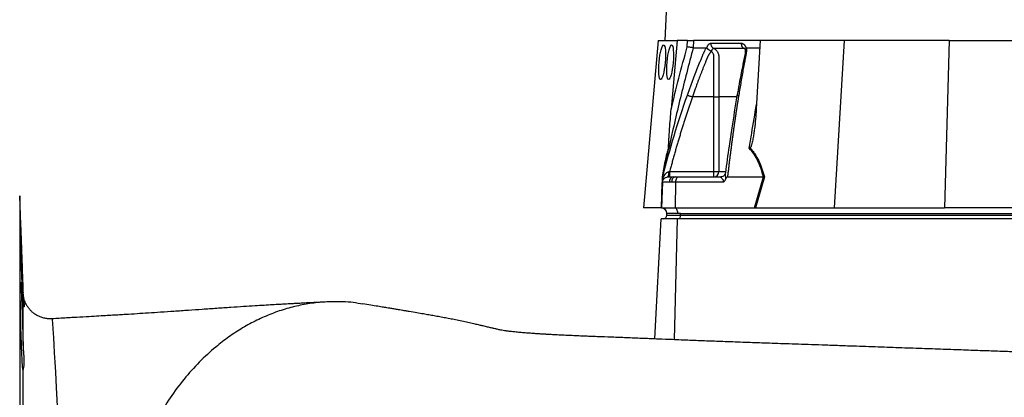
# Model space of a CAD drawing. Header units: millimetres. Extents: x 571 to 2569, y 611 to 2775.
# Tile 11 of 20: x 1489 to 2029, y 1114 to 1321. Entities that reach past the tile are written whole.
import ezdxf

# ---------------------------------------------------------------- set-up
doc = ezdxf.new("R2010")
doc.units = ezdxf.units.MM

msp = doc.modelspace()

# ---------------------------------------------------------------- linework, layer by layer
at = {"color": 7, "linetype": 'Continuous', "lineweight": 25}
for p, q in [((1873.93, 2051.55), (1842.7, 1309.61)), ((1838.96, 1309.61), (1830.91, 1217.61)), ((1838.96, 1309.61), (1849.42, 1309.61)), ((1849.42, 1309.61), (1846.11, 1271.81)), ((1855.02, 1309.61), (1849.42, 1309.61)), ((1854.9, 1306.06), (1855.02, 1309.61)), ((1858.35, 1309.61), (1858.21, 1305.61)), ((1895.02, 1309.61), (1858.35, 1309.61)), ((1895.02, 1309.61), (1892.8, 1271.81)), ((1940.96, 1309.61), (1895.02, 1309.61)), ((1940.96, 1309.61), (1935.54, 1217.61)), ((1998.71, 1309.61), (1940.96, 1309.61)), ((1998.71, 1309.61), (1996.07, 1217.61)), ((1998.71, 1309.61), (2055.1, 1309.61)), ((1865.69, 1305.47), (1865.74, 1305.61)), ((1887.15, 1305.61), (1887.2, 1305.47)), ((1887.5, 1305.61), (1894.79, 1305.61)), ((1869.55, 1278.61), (1857.75, 1278.61)), ((1869.55, 1237.61), (1869.55, 1278.61)), ((1872.24, 1278.61), (1872.24, 1237.61)), ((1845.29, 1237.61), (1869.55, 1237.61)), ((1869.55, 1234.61), (1869.55, 1237.61)), ((1869.55, 1237.61), (1872.24, 1237.61)), ((1841.4, 1234.61), (1841.56, 1235.17)), ((1841.49, 1234.92), (1841.41, 1234.58)), ((1844.3, 1234.61), (1847.27, 1234.61)), ((1847.27, 1234.61), (1848.33, 1234.61)), ((1848.33, 1234.61), (1850, 1234.61)), ((1850, 1234.61), (1873.33, 1234.61)), ((1877.01, 1234.61), (1896.74, 1234.61)), ((1891.83, 1217.6), (1896.75, 1234.61)), ((1897.23, 1234.63), (1892.3, 1217.61)), ((1841.3, 1231.71), (1840.81, 1217.6)), ((1845.06, 1231.71), (1841.3, 1231.71)), ((1846.39, 1231.71), (1845.06, 1231.71)), ((1848.5, 1231.71), (1846.39, 1231.71)), ((1848.5, 1231.71), (1848.26, 1217.6)), ((1874.54, 1231.71), (1848.5, 1231.71)), ((1490.5, 1171.03), (1488.64, 1224.25)), ((1840.7, 1217.61), (1830.91, 1217.61)), ((1840.81, 1217.6), (1848.26, 1217.6)), ((1848.26, 1217.6), (1891.83, 1217.6)), ((1892.54, 1217.61), (1935.54, 1217.61)), ((1935.54, 1217.61), (1996.07, 1217.61)), ((2048.87, 1217.61), (1996.07, 1217.61)), ((1837.09, 1145.61), (1840.55, 1211.61)), ((1849.63, 1211.61), (1840.55, 1211.61)), ((1849.7, 1214.61), (1843.7, 1214.61)), ((1843.7, 1213.61), (1843.7, 1214.61)), ((1843.7, 1213.61), (1851.2, 1213.61)), ((2091.63, 1211.61), (1849.63, 1211.61)), ((1851.2, 1214.61), (1849.7, 1214.61)), ((1851.2, 1214.61), (2093.2, 1214.61)), ((1851.2, 1213.61), (1851.2, 1214.61)), ((1851.2, 1213.61), (2093.2, 1213.61)), ((1490.49, 1171.04), (1490.49, 1171.03))]:
    msp.add_line(p, q, dxfattribs=at)
at = {"color": 8, "linetype": 'Continuous', "lineweight": 25}
for p, q in [((1872.24, 1237.61), (1875.81, 1237.61)), ((1840.76, 1217.61), (1841.25, 1231.54)), ((1488.64, 1224.25), (1488.64, 698.97)), ((1847.88, 1145.18), (1849.63, 1211.61))]:
    msp.add_line(p, q, dxfattribs=at)
at = {"color": 7, "linetype": 'Continuous', "lineweight": 25, "flags": 128}
for points in [[(1848.33, 1234.61), (1847.96, 1234.55), (1847.6, 1234.39), (1847.27, 1234.12), (1846.98, 1233.76), (1846.74, 1233.33), (1846.55, 1232.83), (1846.44, 1232.28), (1846.39, 1231.71)], [(1850, 1234.61), (1849.72, 1234.55), (1849.44, 1234.39), (1849.18, 1234.12), (1848.96, 1233.76), (1848.77, 1233.33), (1848.63, 1232.83), (1848.54, 1232.28), (1848.5, 1231.71)], [(1849.7, 1214.61), (1849.68, 1215.18), (1849.59, 1215.73), (1849.46, 1216.24), (1849.28, 1216.69), (1849.06, 1217.06), (1848.81, 1217.35), (1848.54, 1217.53), (1848.26, 1217.6)], [(1851.2, 1213.61), (1851.18, 1213.22), (1851.13, 1212.84), (1851.04, 1212.49), (1850.91, 1212.19), (1850.76, 1211.94), (1850.59, 1211.76), (1850.4, 1211.64), (1850.2, 1211.61)]]:
    msp.add_lwpolyline(points, dxfattribs=at)
at = {"color": 8, "linetype": 'Continuous', "lineweight": 25, "flags": 128}
msp.add_lwpolyline([(1506.37, 1156.63), (1506.51, 1156.09), (1506.68, 1154.21), (1506.88, 1150.94), (1507, 1148.78), (1507.14, 1146.29), (1507.35, 1142.43), (1507.59, 1137.99), (1507.88, 1132.93), (1508.2, 1127.32), (1508.69, 1118.91), (1509.07, 1112.21), (1509.43, 1105.03), (1509.74, 1097.23), (1509.96, 1088.91), (1510.07, 1082.98), (1510.13, 1076.79), (1510.14, 1068.06), (1510.05, 1058.92), (1510.05, 1058.92), (1510.05, 1058.92)], dxfattribs=at)
at = {"color": 7, "linetype": 'Continuous', "lineweight": 25}
for centre, radius, start, end in [((1839.81, 1236.8), 5, 333.9401, 7.8241), ((1869.38, 1237.46), 2.86, 273.3139, 2.9688), ((1847.71, 1231.97), 2.67, 99.4576, 185.6665), ((1840.7, 1214.61), 3, 88.9569, 90), ((1840.7, 1214.61), 3, 0, 88), ((1841.7, 1213.61), 2, 270, 0)]:
    msp.add_arc(centre, radius, start, end, dxfattribs=at)
for centre in [(1841.15, 1297.61), (1845.52, 1297.61)]:
    msp.add_ellipse(centre, major_axis=(0.85, 9.5), ratio=0.173383, dxfattribs=at)
msp.add_ellipse((1891.21, 1214.61), major_axis=(13.24, 0.32), ratio=0.225259, start_param=1.464851, end_param=1.483057, dxfattribs=at)
for points, knots in [([(1855.02, 1309.61), (1855.36, 1309.61), (1855.71, 1309.61), (1856.39, 1309.61), (1856.72, 1309.61), (1857.17, 1309.61), (1857.32, 1309.61), (1857.58, 1309.61), (1857.71, 1309.61), (1858.05, 1309.61), (1858.22, 1309.61), (1858.35, 1309.61)], [0, 0, 0, 0, 0.25, 0.25, 0.5, 0.5, 0.625, 0.625, 0.75, 0.75, 1, 1, 1, 1]), ([(1865.74, 1305.61), (1865.76, 1305.67), (1865.8, 1305.81), (1865.87, 1306), (1865.94, 1306.18), (1866.02, 1306.36), (1866.09, 1306.53), (1866.18, 1306.69), (1866.26, 1306.84), (1866.35, 1306.99), (1866.43, 1307.12), (1866.53, 1307.25), (1866.62, 1307.37), (1866.72, 1307.49), (1866.85, 1307.62), (1867.02, 1307.77), (1867.22, 1307.91), (1867.43, 1308.01), (1867.64, 1308.07), (1867.78, 1308.07), (1867.85, 1308.08)], [0, 0, 0, 0, 0.044249, 0.088103, 0.131644, 0.174955, 0.21812, 0.261226, 0.304357, 0.347601, 0.391041, 0.434763, 0.478847, 0.523375, 0.568424, 0.654803, 0.740537, 0.826241, 0.912528, 1, 1, 1, 1]), ([(1867.85, 1308.08), (1867.84, 1307.8), (1867.87, 1307.5), (1868.01, 1306.91), (1868.12, 1306.63), (1868.42, 1306.1), (1868.6, 1305.87), (1869.02, 1305.48), (1869.25, 1305.33), (1869.48, 1305.22)], [0, 0, 0, 0, 0.25, 0.25, 0.5, 0.5, 0.75, 0.75, 1, 1, 1, 1]), ([(1884.59, 1308.08), (1884.58, 1307.79), (1884.6, 1307.5), (1884.73, 1306.91), (1884.83, 1306.63), (1885.11, 1306.1), (1885.28, 1305.87), (1885.67, 1305.48), (1885.88, 1305.33), (1886.09, 1305.22)], [0, 0, 0, 0, 0.25, 0.25, 0.5, 0.5, 0.75, 0.75, 1, 1, 1, 1]), ([(1884.59, 1308.08), (1884.63, 1308.08), (1884.72, 1308.07), (1884.85, 1308.06), (1884.99, 1308.03), (1885.12, 1308), (1885.24, 1307.96), (1885.37, 1307.9), (1885.5, 1307.84), (1885.62, 1307.77), (1885.74, 1307.68), (1885.9, 1307.56), (1886.09, 1307.4), (1886.3, 1307.17), (1886.5, 1306.91), (1886.69, 1306.62), (1886.86, 1306.31), (1887.01, 1305.97), (1887.1, 1305.73), (1887.15, 1305.61)], [0, 0, 0, 0, 0.043919, 0.087472, 0.13073, 0.173768, 0.216664, 0.259492, 0.30233, 0.345255, 0.388344, 0.431671, 0.51489, 0.596546, 0.677156, 0.757259, 0.837405, 0.91814, 1, 1, 1, 1]), ([(1858.22, 1305.61), (1855.76, 1296.46), (1853.41, 1287.28), (1848.94, 1268.86), (1846.81, 1259.62), (1844.77, 1250.37)], [0, 0, 0, 0, 0.5, 0.5, 1, 1, 1, 1]), ([(1858.21, 1305.61), (1858.08, 1305.62), (1857.91, 1305.63), (1857.45, 1305.69), (1857.19, 1305.72), (1856.73, 1305.78), (1856.58, 1305.81), (1856.26, 1305.85), (1856.09, 1305.88), (1855.75, 1305.93), (1855.58, 1305.95), (1855.24, 1306), (1855.07, 1306.03), (1854.9, 1306.06)], [0, 0, 0, 0, 0.25, 0.25, 0.5, 0.5, 0.625, 0.625, 0.75, 0.75, 0.875, 0.875, 1, 1, 1, 1]), ([(1855, 1279.57), (1855.24, 1280.25), (1855.73, 1281.63), (1856.47, 1283.68), (1857.22, 1285.71), (1857.98, 1287.74), (1858.97, 1290.35), (1860.21, 1293.55), (1861.47, 1296.71), (1862.5, 1299.22), (1863.11, 1300.71), (1863.56, 1301.77), (1863.82, 1302.37), (1864.05, 1302.89), (1864.29, 1303.39), (1864.55, 1303.92), (1864.84, 1304.49), (1865.15, 1305.05), (1865.37, 1305.42), (1865.48, 1305.61)], [0, 0, 0, 0, 0.0777766, 0.1551997, 0.2322716, 0.3089948, 0.3853718, 0.5305262, 0.6744738, 0.7474235, 0.8196146, 0.8463831, 0.8697605, 0.889755, 0.9063828, 0.929523, 0.9527995, 0.9762724, 1, 1, 1, 1]), ([(1868.05, 1303.58), (1867.99, 1303.51), (1867.87, 1303.37), (1867.69, 1303.15), (1867.53, 1302.93), (1867.36, 1302.71), (1867.21, 1302.49), (1867.06, 1302.27), (1866.91, 1302.06), (1866.77, 1301.84), (1866.64, 1301.63), (1866.52, 1301.41), (1866.4, 1301.2), (1866.29, 1301), (1866.17, 1300.75), (1866.03, 1300.46), (1865.88, 1300.13), (1865.74, 1299.8), (1865.61, 1299.46), (1865.51, 1299.18), (1865.42, 1298.94), (1865.32, 1298.71), (1865.19, 1298.4), (1865.04, 1298.01), (1864.7, 1297.18), (1864.2, 1295.94), (1863.57, 1294.34), (1862.97, 1292.79), (1862.2, 1290.81), (1861.29, 1288.42), (1860.27, 1285.68), (1859.35, 1283.14), (1858.52, 1280.81), (1858, 1279.32), (1857.75, 1278.61)], [0, 0, 0, 0, 0.010662, 0.021198, 0.031594, 0.041839, 0.051919, 0.061821, 0.071533, 0.08104, 0.09033, 0.099392, 0.108213, 0.116783, 0.125091, 0.138719, 0.152205, 0.165558, 0.178786, 0.1919, 0.198167, 0.207477, 0.219813, 0.235151, 0.25346, 0.319418, 0.382864, 0.443812, 0.502275, 0.618272, 0.726011, 0.825493, 0.916782, 1, 1, 1, 1]), ([(1865.48, 1305.61), (1865.49, 1305.6), (1865.53, 1305.6), (1865.57, 1305.59), (1865.62, 1305.56), (1865.66, 1305.52), (1865.68, 1305.49), (1865.69, 1305.47)], [0, 0, 0, 0, 0.212576, 0.416535, 0.614103, 0.807726, 1, 1, 1, 1]), ([(1865.69, 1305.47), (1865.72, 1305.44), (1865.76, 1305.38), (1865.83, 1305.3), (1865.9, 1305.21), (1865.98, 1305.12), (1866.07, 1305.04), (1866.16, 1304.96), (1866.25, 1304.88), (1866.34, 1304.8), (1866.49, 1304.69), (1866.69, 1304.54), (1866.96, 1304.37), (1867.22, 1304.23), (1867.45, 1304.11), (1867.65, 1304), (1867.83, 1303.92), (1867.97, 1303.84), (1868.08, 1303.77), (1868.14, 1303.73), (1868.16, 1303.7)], [0, 0, 0, 0, 0.048652, 0.096489, 0.14339, 0.189242, 0.233941, 0.277392, 0.319512, 0.360225, 0.399465, 0.506174, 0.603082, 0.689684, 0.765815, 0.831582, 0.887296, 0.933441, 0.970686, 1, 1, 1, 1]), ([(1869.48, 1305.22), (1869.45, 1305.22), (1869.4, 1305.22), (1869.31, 1305.21), (1869.23, 1305.19), (1869.15, 1305.16), (1869.07, 1305.12), (1868.99, 1305.07), (1868.91, 1305.01), (1868.79, 1304.9), (1868.65, 1304.74), (1868.5, 1304.5), (1868.38, 1304.27), (1868.29, 1304.05), (1868.22, 1303.86), (1868.2, 1303.75), (1868.18, 1303.7)], [0, 0, 0, 0, 0.053313, 0.106595, 0.159871, 0.213165, 0.266504, 0.319912, 0.373414, 0.427035, 0.564482, 0.685233, 0.789261, 0.876464, 0.946724, 1, 1, 1, 1]), ([(1869.55, 1278.61), (1869.55, 1282.84), (1869.55, 1287.07), (1869.55, 1293.42), (1869.55, 1296.06), (1869.54, 1298.97), (1869.54, 1299.9), (1869.54, 1300.3), (1869.54, 1300.56), (1869.55, 1300.69), (1869.54, 1301.09), (1869.51, 1301.35), (1869.4, 1301.86), (1869.31, 1302.11), (1869.1, 1302.59), (1868.96, 1302.81), (1868.72, 1303.11), (1868.63, 1303.2), (1868.43, 1303.37), (1868.33, 1303.45), (1868.21, 1303.51)], [0, 0, 0, 0, 0.5, 0.5, 0.75, 0.8125, 0.84375, 0.859375, 0.859375, 0.875, 0.875, 0.90625, 0.90625, 0.9375, 0.9375, 0.96875, 0.96875, 0.984375, 0.984375, 1, 1, 1, 1]), ([(1886.1, 1305.22), (1885.38, 1305.22), (1883.87, 1305.22), (1881.74, 1305.22), (1879.54, 1305.22), (1878.08, 1305.22), (1876.58, 1305.22), (1875.16, 1305.22), (1873.14, 1305.22), (1871.29, 1305.22), (1870.05, 1305.22), (1869.48, 1305.22)], [0.7589111, 0.7589111, 0.7589111, 0.7589111, 0.7820302, 0.8131687, 0.8443073, 0.8754458, 0.8754458, 0.9065844, 0.9377229, 0.9688615, 0.9919807, 0.9919807, 0.9919807, 0.9919807]), ([(1869.48, 1305.22), (1869.73, 1305.1), (1869.97, 1304.97), (1870.42, 1304.65), (1870.63, 1304.47), (1871.02, 1304.08), (1871.2, 1303.86), (1871.52, 1303.39), (1871.66, 1303.15), (1871.89, 1302.63), (1871.99, 1302.36), (1872.14, 1301.81), (1872.18, 1301.52), (1872.22, 1301.09), (1872.23, 1300.95), (1872.23, 1300.66), (1872.23, 1300.51), (1872.23, 1300.08), (1872.23, 1297.47), (1872.23, 1294.86), (1872.23, 1287.89), (1872.24, 1283.25), (1872.24, 1278.61)], [0, 0, 0, 0, 0.03125, 0.03125, 0.0625, 0.0625, 0.09375, 0.09375, 0.125, 0.125, 0.15625, 0.15625, 0.1875, 0.1875, 0.203125, 0.203125, 0.21875, 0.21875, 0.25, 0.5, 0.5, 1, 1, 1, 1]), ([(1886.78, 1304.86), (1886.78, 1304.35), (1886.78, 1303.36), (1886.44, 1301.17), (1885.83, 1298.42), (1885.2, 1295.2), (1883.95, 1288.81), (1882.99, 1283.43), (1882.23, 1279.12)], [0, 0, 0, 0, 0.070619, 0.136083, 0.264009, 0.386701, 0.509381, 1, 1, 1, 1]), ([(1887.5, 1305.61), (1887.5, 1305.5), (1887.5, 1305.29), (1887.49, 1304.98), (1887.48, 1304.66), (1887.46, 1304.34), (1887.44, 1304.02), (1887.41, 1303.7), (1887.37, 1303.38), (1887.33, 1303.05), (1887.27, 1302.63), (1887.17, 1302.05), (1887.01, 1301.19), (1886.8, 1300.13), (1886.57, 1298.92), (1886.19, 1296.91), (1885.67, 1294.09), (1885.03, 1290.49), (1884.4, 1286.87), (1883.78, 1283.23), (1883.39, 1280.79), (1883.19, 1279.57)], [0, 0, 0, 0, 0.0134228, 0.0267382, 0.0399565, 0.0530881, 0.0661437, 0.0791341, 0.0920702, 0.1049632, 0.1178244, 0.141662, 0.1728313, 0.2170572, 0.2634911, 0.3121266, 0.4491557, 0.58733, 0.7237611, 0.8613131, 1, 1, 1, 1]), ([(1886.51, 1305.1), (1886.5, 1305.11), (1886.48, 1305.13), (1886.63, 1304.88), (1886.73, 1304.66), (1886.77, 1304.54), (1886.77, 1304.54)], [0, 0, 0, 0, 0.329075, 0.738522, 0.993128, 1, 1, 1, 1]), ([(1886.82, 1304.59), (1886.82, 1304.72), (1886.81, 1305.01), (1887.06, 1305.31), (1887.2, 1305.47)], [0, 0, 0, 0, 0.447464, 1, 1, 1, 1]), ([(1887.2, 1305.47), (1887.21, 1305.49), (1887.24, 1305.51), (1887.29, 1305.55), (1887.34, 1305.57), (1887.39, 1305.59), (1887.44, 1305.6), (1887.48, 1305.61), (1887.5, 1305.61)], [0, 0, 0, 0, 0.160202, 0.321039, 0.484027, 0.650625, 0.822199, 1, 1, 1, 1]), ([(1857.75, 1278.61), (1857.5, 1277.9), (1857.01, 1276.47), (1856.28, 1274.32), (1855.55, 1272.15), (1854.83, 1269.97), (1854.11, 1267.77), (1853.4, 1265.55), (1852.69, 1263.32), (1851.99, 1261.07), (1851.3, 1258.8), (1850.61, 1256.51), (1849.92, 1254.21), (1849.25, 1251.89), (1848.57, 1249.55), (1847.9, 1247.19), (1847.24, 1244.82), (1846.58, 1242.43), (1845.93, 1240.02), (1845.5, 1238.41), (1845.29, 1237.61)], [0, 0, 0, 0, 0.052635, 0.105608, 0.158921, 0.212573, 0.266566, 0.320902, 0.37558, 0.430604, 0.485973, 0.541688, 0.597751, 0.654162, 0.710923, 0.768034, 0.825496, 0.883311, 0.941478, 1, 1, 1, 1]), ([(1855, 1279.57), (1855.07, 1279.54), (1855.19, 1279.5), (1855.53, 1279.38), (1855.75, 1279.31), (1856.26, 1279.13), (1856.55, 1279.02), (1857.15, 1278.81), (1857.46, 1278.71), (1857.75, 1278.61)], [0, 0, 0, 0, 0.25, 0.25, 0.5, 0.5, 0.75, 0.75, 1, 1, 1, 1]), ([(1869.55, 1278.61), (1870.11, 1278.61), (1870.66, 1278.61), (1871.6, 1278.61), (1871.99, 1278.61), (1872.24, 1278.61)], [0, 0, 0, 0, 0.5, 0.5, 1, 1, 1, 1]), ([(1882.23, 1279.12), (1881.25, 1273.31), (1879.71, 1264.18), (1877.6, 1250.06), (1876.5, 1241.73), (1875.84, 1236.79)], [0, 0, 0, 0, 0.416032, 0.653325, 1, 1, 1, 1]), ([(1883.19, 1279.57), (1883.08, 1278.9), (1882.86, 1277.55), (1882.54, 1275.53), (1882.23, 1273.49), (1881.92, 1271.44), (1881.6, 1269.38), (1881.3, 1267.31), (1880.99, 1265.22), (1880.69, 1263.12), (1880.39, 1261), (1880.09, 1258.87), (1879.8, 1256.73), (1879.51, 1254.58), (1879.22, 1252.41), (1878.94, 1250.23), (1878.65, 1248.04), (1878.37, 1245.83), (1878.09, 1243.61), (1877.82, 1241.38), (1877.55, 1239.13), (1877.28, 1236.87), (1877.1, 1235.36), (1877.01, 1234.61)], [0, 0, 0, 0, 0.045336, 0.090894, 0.136674, 0.182678, 0.228907, 0.275362, 0.322044, 0.368954, 0.416093, 0.463462, 0.511063, 0.558896, 0.606962, 0.655262, 0.703798, 0.752569, 0.801578, 0.850824, 0.900309, 0.950034, 1, 1, 1, 1]), ([(1844.75, 1250.6), (1844.73, 1250.65), (1844.73, 1250.73), (1844.71, 1250.91), (1844.71, 1251), (1844.71, 1251.29), (1844.71, 1251.5), (1844.72, 1252.13), (1844.74, 1252.56), (1844.77, 1253.44), (1844.79, 1253.88), (1844.84, 1254.76), (1844.86, 1255.21), (1844.94, 1256.54), (1845, 1257.43), (1845.12, 1259.22), (1845.18, 1260.12), (1845.38, 1262.81), (1845.51, 1264.6), (1845.8, 1268.21), (1845.96, 1270.01), (1846.11, 1271.81)], [0, 0, 0, 0, 0.015625, 0.015625, 0.03125, 0.03125, 0.0625, 0.0625, 0.125, 0.125, 0.1875, 0.1875, 0.25, 0.25, 0.375, 0.375, 0.5, 0.5, 0.75, 0.75, 1, 1, 1, 1]), ([(1892.8, 1271.81), (1892.69, 1270.01), (1892.56, 1268.21), (1892.23, 1264.6), (1892.05, 1262.8), (1891.71, 1260.11), (1891.59, 1259.21), (1891.32, 1257.42), (1891.17, 1256.53), (1890.92, 1255.19), (1890.84, 1254.75), (1890.65, 1253.86), (1890.55, 1253.42), (1890.32, 1252.55), (1890.19, 1252.12), (1889.96, 1251.49), (1889.88, 1251.29), (1889.73, 1251), (1889.68, 1250.91), (1889.55, 1250.73), (1889.48, 1250.65), (1889.4, 1250.6)], [0, 0, 0, 0, 0.25, 0.25, 0.5, 0.5, 0.625, 0.625, 0.75, 0.75, 0.8125, 0.8125, 0.875, 0.875, 0.9375, 0.9375, 0.96875, 0.96875, 0.984375, 0.984375, 1, 1, 1, 1]), ([(1841.35, 1234.63), (1841.6, 1236.16), (1841.85, 1237.67), (1842.24, 1239.87), (1842.38, 1240.59), (1842.65, 1242.01), (1842.79, 1242.71), (1843.22, 1244.74), (1843.51, 1246.03), (1843.96, 1247.85), (1844.12, 1248.43), (1844.43, 1249.56), (1844.59, 1250.09), (1844.75, 1250.6)], [0, 0, 0, 0, 0.25, 0.25, 0.375, 0.375, 0.5, 0.5, 0.75, 0.75, 0.875, 0.875, 1, 1, 1, 1]), ([(1844.77, 1250.37), (1844.46, 1249.36), (1844.15, 1248.27), (1843.55, 1245.91), (1843.26, 1244.64), (1842.84, 1242.63), (1842.7, 1241.94), (1842.43, 1240.53), (1842.29, 1239.82), (1841.9, 1237.63), (1841.65, 1236.13), (1841.4, 1234.61)], [0, 0, 0, 0, 0.25, 0.25, 0.5, 0.5, 0.625, 0.625, 0.75, 0.75, 1, 1, 1, 1]), ([(1896.74, 1234.61), (1896.36, 1236.13), (1895.92, 1237.63), (1895.18, 1239.82), (1894.91, 1240.53), (1894.34, 1241.94), (1894.04, 1242.63), (1893.08, 1244.64), (1892.37, 1245.91), (1890.8, 1248.27), (1889.93, 1249.36), (1888.98, 1250.37)], [0, 0, 0, 0, 0.25, 0.25, 0.375, 0.375, 0.5, 0.5, 0.75, 0.75, 1, 1, 1, 1]), ([(1889.4, 1250.6), (1889.87, 1250.09), (1890.33, 1249.56), (1891.2, 1248.43), (1891.62, 1247.85), (1892.81, 1246.03), (1893.53, 1244.74), (1894.49, 1242.71), (1894.8, 1242.01), (1895.37, 1240.59), (1895.64, 1239.87), (1896.4, 1237.67), (1896.84, 1236.16), (1897.23, 1234.63)], [0, 0, 0, 0, 0.125, 0.125, 0.25, 0.25, 0.5, 0.5, 0.625, 0.625, 0.75, 0.75, 1, 1, 1, 1]), ([(1841.35, 1233.2), (1841.51, 1233.66), (1841.69, 1234.11), (1842.1, 1234.96), (1842.33, 1235.36), (1842.86, 1236.12), (1843.17, 1236.48), (1843.69, 1236.95), (1843.89, 1237.09), (1844.3, 1237.33), (1844.52, 1237.43), (1844.76, 1237.48)], [0, 0, 0, 0, 0.25, 0.25, 0.5, 0.5, 0.75, 0.75, 0.875, 0.875, 1, 1, 1, 1]), ([(1845.29, 1234.61), (1845.29, 1234.61), (1845.29, 1234.68), (1845.29, 1234.98), (1845.29, 1235.21), (1845.29, 1235.76), (1845.29, 1236.09), (1845.29, 1236.82), (1845.29, 1237.21), (1845.29, 1237.61)], [0, 0, 0, 0, 0.25, 0.25, 0.5, 0.5, 0.75, 0.75, 1, 1, 1, 1]), ([(1841.3, 1231.71), (1841.31, 1232.06), (1841.39, 1232.43), (1841.69, 1233.14), (1841.93, 1233.48), (1842.51, 1234.04), (1842.85, 1234.26), (1843.58, 1234.54), (1843.95, 1234.61), (1844.3, 1234.61)], [0, 0, 0, 0, 0.25, 0.25, 0.5, 0.5, 0.75, 0.75, 1, 1, 1, 1]), ([(1841.3, 1231.71), (1841.3, 1231.75), (1841.3, 1231.79), (1841.31, 1231.88), (1841.31, 1231.93), (1841.31, 1232.08), (1841.32, 1232.19), (1841.33, 1232.44), (1841.33, 1232.58), (1841.34, 1232.87), (1841.35, 1233.03), (1841.35, 1233.2)], [0, 0, 0, 0, 0.125, 0.125, 0.25, 0.25, 0.5, 0.5, 0.75, 0.75, 1, 1, 1, 1]), ([(1841.35, 1233.2), (1841.36, 1233.5), (1841.37, 1233.8), (1841.39, 1234.2), (1841.39, 1234.33), (1841.4, 1234.48), (1841.4, 1234.52), (1841.4, 1234.58), (1841.4, 1234.6), (1841.4, 1234.61)], [0, 0, 0, 0, 0.5, 0.5, 0.75, 0.75, 0.875, 0.875, 1, 1, 1, 1]), ([(1874.54, 1231.71), (1874.61, 1231.81), (1874.68, 1231.91), (1874.78, 1232.14), (1874.82, 1232.27), (1874.84, 1232.51), (1874.82, 1232.63), (1874.76, 1232.83), (1874.71, 1232.92), (1874.57, 1233.18), (1874.45, 1233.32), (1874.22, 1233.58), (1874.11, 1233.69), (1873.78, 1234.02), (1873.58, 1234.2), (1873.37, 1234.42), (1873.32, 1234.49), (1873.28, 1234.55), (1873.27, 1234.57), (1873.28, 1234.6), (1873.3, 1234.61), (1873.33, 1234.61)], [0, 0, 0, 0, 0.0625, 0.0625, 0.125, 0.125, 0.1875, 0.1875, 0.25, 0.25, 0.375, 0.375, 0.5, 0.5, 0.75, 0.75, 0.875, 0.875, 0.9375, 0.9375, 1, 1, 1, 1]), ([(1875.8, 1236.72), (1875.78, 1236.6), (1875.73, 1236.3), (1875.4, 1235.64), (1874.8, 1235.04), (1874.06, 1234.68), (1873.48, 1234.59), (1873.3, 1234.61), (1873.28, 1234.61)], [0, 0, 0, 0, 0.137032, 0.338566, 0.56125, 0.79061, 0.980233, 1, 1, 1, 1]), ([(1875.84, 1233.2), (1875.78, 1233.03), (1875.7, 1232.88), (1875.52, 1232.58), (1875.42, 1232.44), (1875.2, 1232.19), (1875.07, 1232.08), (1874.82, 1231.88), (1874.68, 1231.79), (1874.54, 1231.71)], [0, 0, 0, 0, 0.25, 0.25, 0.5, 0.5, 0.75, 0.75, 1, 1, 1, 1]), ([(1875.89, 1237.11), (1875.89, 1237.11), (1875.87, 1237.09), (1875.85, 1236.98), (1875.84, 1236.87), (1875.84, 1236.79)], [0, 0, 0, 0, 0.012098, 0.366126, 1, 1, 1, 1]), ([(1877.01, 1234.61), (1876.86, 1234.61), (1876.72, 1234.53), (1876.48, 1234.33), (1876.38, 1234.21), (1876.2, 1233.94), (1876.12, 1233.79), (1875.97, 1233.5), (1875.91, 1233.35), (1875.84, 1233.2)], [0, 0, 0, 0, 0.25, 0.25, 0.5, 0.5, 0.75, 0.75, 1, 1, 1, 1]), ([(1490.48, 1164.63), (1490.46, 1165.07), (1490.43, 1165.61), (1490.38, 1166.57), (1490.36, 1166.91), (1490.33, 1167.64), (1490.29, 1168.41), (1490.25, 1169.27), (1490.21, 1170.16), (1490.19, 1170.63), (1490.13, 1172.08), (1490.09, 1173.11), (1490.02, 1174.74), (1490, 1175.3), (1489.96, 1176.45), (1489.93, 1177.05), (1489.87, 1178.84), (1489.82, 1180.07), (1489.75, 1181.95), (1489.73, 1182.58), (1489.69, 1183.86), (1489.66, 1184.52), (1489.6, 1186.47), (1489.55, 1187.76), (1489.49, 1189.7), (1489.47, 1190.34), (1489.43, 1191.62), (1489.41, 1192.27), (1489.35, 1194.17), (1489.31, 1195.4), (1489.24, 1197.78), (1489.21, 1198.93), (1489.15, 1201.15), (1489.12, 1202.18), (1489.07, 1204.11), (1489.05, 1205.01), (1489.02, 1206.25), (1489.01, 1206.64), (1488.99, 1207.37), (1488.98, 1207.71), (1488.97, 1208.67), (1488.96, 1209.22), (1488.95, 1209.91), (1488.94, 1210.11), (1488.94, 1210.46), (1488.94, 1210.61), (1488.94, 1210.99), (1488.94, 1211.13), (1488.95, 1211.19), (1488.96, 1211.19), (1488.97, 1211.12), (1488.97, 1211.06), (1488.99, 1210.81), (1489.01, 1210.54), (1489.04, 1209.97), (1489.05, 1209.75), (1489.07, 1209.28), (1489.08, 1209.01), (1489.12, 1208.16), (1489.15, 1207.49), (1489.2, 1206.36), (1489.21, 1205.96), (1489.25, 1205.12), (1489.26, 1204.68), (1489.32, 1203.31), (1489.35, 1202.33), (1489.41, 1200.75), (1489.43, 1200.21), (1489.47, 1199.09), (1489.49, 1198.52), (1489.56, 1196.78), (1489.6, 1195.58), (1489.67, 1193.72), (1489.69, 1193.09), (1489.74, 1191.82), (1489.76, 1191.17), (1489.83, 1189.25), (1489.87, 1187.96), (1489.94, 1186.01), (1489.96, 1185.36), (1490.01, 1184.06), (1490.03, 1183.41), (1490.09, 1181.5), (1490.14, 1180.25), (1490.2, 1178.42), (1490.22, 1177.82), (1490.26, 1176.63), (1490.28, 1176.05), (1490.33, 1174.34), (1490.37, 1173.27), (1490.41, 1171.75), (1490.43, 1171.26), (1490.46, 1170.3), (1490.47, 1169.84), (1490.48, 1169.4)], [0, 0, 0, 0, 0.03125, 0.03125, 0.046875, 0.046875, 0.0625, 0.078125, 0.078125, 0.09375, 0.09375, 0.125, 0.125, 0.140625, 0.140625, 0.15625, 0.15625, 0.1875, 0.1875, 0.203125, 0.203125, 0.21875, 0.21875, 0.25, 0.25, 0.265625, 0.265625, 0.28125, 0.28125, 0.3125, 0.3125, 0.34375, 0.34375, 0.375, 0.375, 0.40625, 0.40625, 0.421875, 0.421875, 0.4375, 0.4375, 0.46875, 0.46875, 0.484375, 0.484375, 0.5, 0.5, 0.53125, 0.53125, 0.546875, 0.546875, 0.5625, 0.5625, 0.59375, 0.59375, 0.609375, 0.609375, 0.625, 0.625, 0.65625, 0.65625, 0.671875, 0.671875, 0.6875, 0.6875, 0.71875, 0.71875, 0.734375, 0.734375, 0.75, 0.75, 0.78125, 0.78125, 0.796875, 0.796875, 0.8125, 0.8125, 0.84375, 0.84375, 0.859375, 0.859375, 0.875, 0.875, 0.90625, 0.90625, 0.921875, 0.921875, 0.9375, 0.9375, 0.96875, 0.96875, 0.984375, 0.984375, 1, 1, 1, 1]), ([(1490.51, 1128.97), (1490.48, 1128.83), (1490.46, 1128.81), (1490.39, 1128.98), (1490.36, 1129.17), (1490.29, 1129.77), (1490.25, 1130.18), (1490.17, 1131.19), (1490.13, 1131.79), (1490.06, 1132.85), (1490.04, 1133.22), (1489.99, 1134.02), (1489.97, 1134.43), (1489.93, 1135.31), (1489.9, 1135.78), (1489.86, 1136.74), (1489.83, 1137.23), (1489.76, 1138.76), (1489.72, 1139.85), (1489.65, 1141.57), (1489.63, 1142.17), (1489.58, 1143.37), (1489.56, 1143.98), (1489.5, 1145.84), (1489.45, 1147.1), (1489.39, 1149.05), (1489.37, 1149.71), (1489.33, 1151.03), (1489.31, 1151.69), (1489.26, 1153.66), (1489.23, 1154.98), (1489.18, 1156.93), (1489.16, 1157.59), (1489.13, 1158.88), (1489.12, 1159.52), (1489.08, 1161.41), (1489.06, 1162.62), (1489.03, 1164.38), (1489.02, 1164.96), (1489, 1166.09), (1488.99, 1166.64), (1488.97, 1168.22), (1488.96, 1169.21), (1488.95, 1170.58), (1488.94, 1171.02), (1488.94, 1171.86), (1488.94, 1172.26), (1488.94, 1173.38), (1488.94, 1174.03), (1488.95, 1174.87), (1488.96, 1175.12), (1488.96, 1175.58), (1488.97, 1175.79), (1488.99, 1176.32), (1489.01, 1176.57), (1489.04, 1176.78), (1489.05, 1176.82), (1489.07, 1176.85), (1489.08, 1176.84), (1489.12, 1176.72), (1489.15, 1176.54), (1489.19, 1176.1), (1489.21, 1175.93), (1489.24, 1175.53), (1489.26, 1175.3), (1489.32, 1174.55), (1489.35, 1173.95), (1489.41, 1172.92), (1489.43, 1172.55), (1489.48, 1171.76), (1489.5, 1171.34), (1489.56, 1170.03), (1489.61, 1169.09), (1489.67, 1167.57), (1489.7, 1167.04), (1489.74, 1165.95), (1489.77, 1165.39), (1489.84, 1163.66), (1489.88, 1162.47), (1489.95, 1160.63), (1489.97, 1160), (1490.02, 1158.73), (1490.04, 1158.08), (1490.11, 1156.13), (1490.15, 1154.82), (1490.21, 1152.85), (1490.23, 1152.19), (1490.27, 1150.87), (1490.29, 1150.21), (1490.34, 1148.23), (1490.38, 1146.95), (1490.43, 1145.07), (1490.44, 1144.45), (1490.47, 1143.22), (1490.48, 1142.62), (1490.5, 1142.02)], [0, 0, 0, 0, 0.03125, 0.03125, 0.0625, 0.0625, 0.09375, 0.09375, 0.125, 0.125, 0.140625, 0.140625, 0.15625, 0.15625, 0.171875, 0.171875, 0.1875, 0.1875, 0.21875, 0.21875, 0.234375, 0.234375, 0.25, 0.25, 0.28125, 0.28125, 0.296875, 0.296875, 0.3125, 0.3125, 0.34375, 0.34375, 0.359375, 0.359375, 0.375, 0.375, 0.40625, 0.40625, 0.421875, 0.421875, 0.4375, 0.4375, 0.46875, 0.46875, 0.484375, 0.484375, 0.5, 0.5, 0.53125, 0.53125, 0.546875, 0.546875, 0.5625, 0.5625, 0.59375, 0.59375, 0.609375, 0.609375, 0.625, 0.625, 0.65625, 0.65625, 0.671875, 0.671875, 0.6875, 0.6875, 0.71875, 0.71875, 0.734375, 0.734375, 0.75, 0.75, 0.78125, 0.78125, 0.796875, 0.796875, 0.8125, 0.8125, 0.84375, 0.84375, 0.859375, 0.859375, 0.875, 0.875, 0.90625, 0.90625, 0.921875, 0.921875, 0.9375, 0.9375, 0.96875, 0.96875, 0.984375, 0.984375, 1, 1, 1, 1]), ([(1490.48, 1169.4), (1490.5, 1168.67), (1490.56, 1168), (1490.7, 1166.78), (1490.78, 1166.23), (1490.89, 1165.5), (1490.93, 1165.27), (1491, 1164.85), (1491.02, 1164.65), (1491.09, 1164.13), (1491.12, 1163.85), (1491.12, 1163.53), (1491.11, 1163.45), (1491.09, 1163.31), (1491.07, 1163.26), (1491, 1163.16), (1490.93, 1163.17), (1490.78, 1163.34), (1490.7, 1163.49), (1490.6, 1163.84), (1490.56, 1163.97), (1490.51, 1164.27), (1490.49, 1164.44), (1490.48, 1164.63)], [0, 0, 0, 0, 0.125, 0.125, 0.25, 0.25, 0.3125, 0.3125, 0.375, 0.375, 0.5, 0.5, 0.5625, 0.5625, 0.625, 0.625, 0.75, 0.75, 0.875, 0.875, 0.9375, 0.9375, 1, 1, 1, 1]), ([(1506.36, 1156.66), (1506.3, 1156.66), (1505.51, 1156.56), (1503.99, 1156.67), (1501.9, 1157.01), (1499.96, 1157.63), (1498.19, 1158.47), (1496.6, 1159.5), (1495.2, 1160.66), (1494, 1161.92), (1493.01, 1163.25), (1492.2, 1164.6), (1491.58, 1165.93), (1491.13, 1167.19), (1490.84, 1168.33), (1490.66, 1169.28), (1490.57, 1169.98), (1490.53, 1170.46), (1490.51, 1170.77), (1490.5, 1170.96), (1490.5, 1171.02), (1490.5, 1171.04)], [0, 0, 0, 0, 0.007662, 0.095805, 0.180416, 0.261757, 0.340099, 0.415556, 0.488129, 0.557717, 0.624116, 0.687003, 0.745898, 0.800076, 0.848261, 0.887777, 0.916294, 0.938168, 0.95788, 0.981311, 1, 1, 1, 1]), ([(1490.5, 1142.02), (1490.49, 1147.03), (1490.49, 1151.43), (1490.48, 1156.16), (1490.48, 1157.07), (1490.48, 1158.38), (1490.48, 1158.8), (1490.48, 1159.63), (1490.48, 1160.04), (1490.48, 1162.01), (1490.48, 1163.41), (1490.48, 1164.63)], [0, 0, 0, 0, 0.5, 0.5, 0.625, 0.625, 0.6875, 0.6875, 0.75, 0.75, 1, 1, 1, 1]), ([(1657.19, 1165.93), (1655.54, 1165.85), (1652.45, 1165.69), (1648.06, 1165.47), (1644.21, 1165.27), (1640.91, 1165.1), (1638.19, 1164.95), (1636.07, 1164.83), (1634.37, 1164.74), (1632.87, 1164.66), (1630.55, 1164.52), (1627.21, 1164.33), (1622.64, 1164.06), (1617.35, 1163.74), (1611.24, 1163.35), (1604.28, 1162.9), (1596.75, 1162.38), (1589.02, 1161.84), (1581.22, 1161.29), (1573.62, 1160.77), (1566.29, 1160.27), (1559.53, 1159.82), (1553.12, 1159.41), (1547.76, 1159.08), (1543.28, 1158.81), (1539.57, 1158.59), (1535.41, 1158.35), (1530.55, 1158.07), (1524.75, 1157.73), (1517.92, 1157.34), (1511.68, 1156.98), (1507.71, 1156.74), (1506.37, 1156.66)], [0, 0, 0, 0, 0.0435128, 0.0816917, 0.1145661, 0.1421579, 0.1644781, 0.1812686, 0.1932791, 0.2045768, 0.2164202, 0.2468386, 0.2805144, 0.317924, 0.3623323, 0.4113668, 0.4651207, 0.5190939, 0.5688315, 0.6200567, 0.6656125, 0.706237, 0.7433337, 0.7792145, 0.7987515, 0.8194546, 0.8415258, 0.867849, 0.8994359, 0.9363259, 0.9785237, 1, 1, 1, 1]), ([(1676.96, 1164.68), (1675.19, 1165.01), (1669.73, 1166), (1661.39, 1166.21), (1652.04, 1165.7), (1643.62, 1164.43), (1635.22, 1162.4), (1626.91, 1159.59), (1618.79, 1156.03), (1610.93, 1151.76), (1603.39, 1146.84), (1595.39, 1140.67), (1587.1, 1133.02), (1578.73, 1123.67), (1571.09, 1113.4), (1564.24, 1102.27), (1558.22, 1090.37), (1553.52, 1078.81), (1549.91, 1067.85), (1547.22, 1057.64), (1545.05, 1047.14), (1544.1, 1039.99), (1543.63, 1036.39)], [0, 0, 0, 0, 0.028955, 0.089174, 0.134579, 0.180257, 0.226281, 0.272733, 0.319185, 0.365208, 0.410887, 0.456292, 0.516511, 0.576495, 0.636366, 0.696238, 0.756222, 0.816441, 0.861846, 0.907524, 0.953548, 1, 1, 1, 1]), ([(2558.37, 1048.09), (2557.86, 1050.68), (2556.86, 1055.71), (2554.53, 1062.79), (2551.83, 1069.15), (2548.88, 1074.76), (2545.84, 1079.61), (2542.7, 1083.92), (2539.63, 1087.63), (2536.73, 1090.74), (2534.14, 1093.26), (2531.65, 1095.5), (2528.47, 1098.12), (2524.68, 1100.91), (2520.46, 1103.61), (2516.65, 1105.75), (2513.18, 1107.49), (2509.87, 1108.97), (2506.57, 1110.29), (2503.27, 1111.47), (2500.23, 1112.43), (2497.62, 1113.18), (2495.3, 1113.79), (2493.18, 1114.3), (2491.41, 1114.7), (2489.89, 1115.02), (2488.35, 1115.34), (2486.56, 1115.68), (2484.42, 1116.07), (2482.13, 1116.45), (2479.88, 1116.81), (2477.71, 1117.13), (2475.33, 1117.46), (2472.78, 1117.8), (2470.09, 1118.14), (2467.5, 1118.45), (2465.07, 1118.72), (2462.8, 1118.97), (2460.56, 1119.2), (2458.18, 1119.44), (2455.49, 1119.7), (2452.5, 1119.97), (2449.25, 1120.26), (2445.86, 1120.54), (2442.51, 1120.82), (2438.71, 1121.12), (2434.52, 1121.44), (2429.91, 1121.77), (2425.23, 1122.11), (2420.22, 1122.45), (2414.82, 1122.81), (2409.01, 1123.19), (2401.76, 1123.64), (2393.03, 1124.16), (2383.02, 1124.73), (2372.91, 1125.28), (2362.56, 1125.83), (2351.86, 1126.37), (2340.99, 1126.9), (2330.08, 1127.41), (2319.42, 1127.88), (2308.9, 1128.34), (2298.62, 1128.78), (2288.41, 1129.2), (2278, 1129.63), (2266.99, 1130.08), (2255.28, 1130.55), (2242.81, 1131.04), (2229.56, 1131.56), (2215.78, 1132.09), (2201.48, 1132.63), (2186.64, 1133.19), (2171.14, 1133.76), (2155.34, 1134.33), (2139.41, 1134.89), (2123.7, 1135.44), (2108.3, 1135.97), (2093.61, 1136.48), (2079.67, 1136.96), (2066.52, 1137.41), (2054.96, 1137.81), (2044.89, 1138.16), (2036.1, 1138.46), (2027.26, 1138.77), (2017.9, 1139.09), (2007.63, 1139.45), (1996.59, 1139.84), (1984.83, 1140.25), (1972.47, 1140.68), (1959.43, 1141.14), (1947.64, 1141.56), (1937.42, 1141.92), (1929.13, 1142.21), (1921.4, 1142.48), (1914.32, 1142.73), (1907.75, 1142.95), (1901.69, 1143.16), (1896.03, 1143.36), (1890.65, 1143.55), (1885.33, 1143.74), (1879.89, 1143.94), (1873.24, 1144.18), (1865.36, 1144.48), (1856.16, 1144.84), (1847.38, 1145.2), (1838.95, 1145.54), (1830.85, 1145.87), (1822.69, 1146.19), (1814.98, 1146.5), (1809.03, 1146.72), (1804.7, 1146.89), (1801.5, 1147.01), (1798.13, 1147.15), (1794.53, 1147.3), (1790.9, 1147.46), (1787.53, 1147.61), (1784.26, 1147.77), (1781.22, 1147.93), (1778.5, 1148.08), (1776.17, 1148.22), (1773.76, 1148.36), (1771, 1148.54), (1768.06, 1148.75), (1765.12, 1148.98), (1762.3, 1149.23), (1759.69, 1149.5), (1757.42, 1149.76), (1755.53, 1150.02), (1753.94, 1150.27), (1752.34, 1150.55), (1750.76, 1150.88), (1749.12, 1151.25), (1747.5, 1151.64), (1745.53, 1152.11), (1743.27, 1152.66), (1740.82, 1153.24), (1738.37, 1153.8), (1735.39, 1154.47), (1732.1, 1155.18), (1728.72, 1155.89), (1725.41, 1156.55), (1722.25, 1157.16), (1719.17, 1157.73), (1716.11, 1158.29), (1713.12, 1158.82), (1709.99, 1159.37), (1706.44, 1159.98), (1703.19, 1160.53), (1700.53, 1160.98), (1698.76, 1161.28), (1697.24, 1161.53), (1695.97, 1161.74), (1694.91, 1161.92), (1693.87, 1162.09), (1692.52, 1162.31), (1690.6, 1162.63), (1688.06, 1163.05), (1684.91, 1163.56), (1681.15, 1164.17), (1678.43, 1164.61), (1676.98, 1164.85)], [0, 0, 0, 0, 0.006334, 0.012291, 0.017828, 0.022904, 0.027486, 0.031546, 0.0357, 0.039049, 0.041775, 0.044499, 0.047274, 0.051979, 0.056271, 0.060177, 0.063983, 0.067847, 0.072336, 0.077178, 0.081649, 0.085931, 0.090942, 0.094847, 0.098266, 0.101208, 0.103989, 0.107937, 0.112601, 0.117643, 0.122595, 0.127471, 0.132326, 0.138235, 0.143899, 0.149178, 0.154005, 0.158288, 0.162347, 0.167016, 0.171873, 0.177284, 0.183145, 0.188839, 0.194263, 0.199417, 0.20678, 0.213513, 0.220199, 0.227193, 0.234489, 0.242088, 0.249998, 0.262195, 0.274411, 0.286597, 0.298712, 0.310715, 0.322564, 0.333347, 0.343704, 0.353642, 0.363159, 0.372248, 0.381566, 0.391334, 0.401648, 0.412521, 0.423983, 0.436073, 0.448078, 0.460651, 0.473756, 0.486878, 0.499514, 0.512395, 0.52473, 0.536494, 0.547661, 0.558204, 0.568113, 0.575475, 0.582478, 0.589309, 0.596808, 0.605097, 0.614187, 0.623593, 0.633673, 0.64438, 0.655667, 0.663048, 0.670242, 0.676911, 0.683069, 0.688723, 0.694173, 0.699065, 0.703667, 0.708393, 0.71325, 0.718239, 0.726354, 0.734814, 0.743831, 0.751236, 0.759129, 0.767504, 0.775407, 0.782401, 0.785905, 0.789161, 0.792889, 0.797265, 0.801687, 0.805795, 0.809589, 0.814039, 0.817696, 0.820572, 0.823551, 0.827432, 0.832205, 0.83701, 0.842488, 0.848617, 0.854726, 0.860567, 0.866127, 0.871391, 0.879019, 0.885852, 0.891909, 0.897289, 0.902056, 0.905314, 0.909352, 0.914109, 0.919158, 0.924339, 0.929033, 0.933514, 0.93821, 0.942839, 0.947273, 0.952032, 0.957426, 0.963648, 0.966542, 0.969093, 0.971267, 0.973067, 0.974495, 0.975735, 0.977581, 0.980413, 0.984079, 0.988571, 0.99388, 1, 1, 1, 1]), ([(1490.5, 1142.02), (1490.51, 1141.12), (1490.56, 1140.26), (1490.67, 1138.6), (1490.73, 1137.81), (1490.84, 1136.3), (1490.89, 1135.58), (1490.96, 1134.24), (1490.98, 1133.63), (1490.98, 1132.5), (1490.96, 1131.98), (1490.91, 1131.29), (1490.89, 1131.07), (1490.84, 1130.67), (1490.82, 1130.48), (1490.73, 1129.96), (1490.67, 1129.68), (1490.57, 1129.23), (1490.53, 1129.07), (1490.51, 1128.97)], [0, 0, 0, 0, 0.125, 0.125, 0.25, 0.25, 0.375, 0.375, 0.5, 0.5, 0.625, 0.625, 0.6875, 0.6875, 0.75, 0.75, 0.875, 0.875, 1, 1, 1, 1]), ([(1490.59, 1081.03), (1490.58, 1083.37), (1490.58, 1085.69), (1490.56, 1090.21), (1490.56, 1092.42), (1490.55, 1098.91), (1490.54, 1103.06), (1490.53, 1111.01), (1490.52, 1114.82), (1490.51, 1122.13), (1490.51, 1125.62), (1490.51, 1128.97)], [0, 0, 0, 0, 0.125, 0.125, 0.25, 0.25, 0.5, 0.5, 0.75, 0.75, 1, 1, 1, 1])]:
    msp.add_open_spline(points, degree=3, knots=knots, dxfattribs=at)
for points in [[(1867.85, 1308.08), (1872.8, 1308.08), (1878.39, 1308.08), (1884.59, 1308.08)], [(1846.11, 1271.81), (1848.86, 1283.27), (1851.78, 1294.69), (1854.9, 1306.06)], [(1858.21, 1305.61), (1859.32, 1305.61), (1861.64, 1305.61), (1864.17, 1305.61), (1865.48, 1305.61)], [(1844.75, 1250.6), (1844.77, 1250.52), (1844.78, 1250.44), (1844.77, 1250.37)], [(1889.4, 1250.6), (1889.27, 1250.52), (1889.13, 1250.44), (1888.98, 1250.37)], [(1844.76, 1237.48), (1844.94, 1237.52), (1845.11, 1237.56), (1845.29, 1237.61)], [(1896.75, 1234.61), (1896.75, 1234.61), (1896.75, 1234.61), (1896.74, 1234.61)], [(1896.75, 1234.61), (1896.92, 1234.61), (1897.08, 1234.62), (1897.23, 1234.63)], [(1891.83, 1217.6), (1891.99, 1217.6), (1892.15, 1217.6), (1892.3, 1217.61)]]:
    msp.add_open_spline(points, degree=3, dxfattribs=at)
at = {"color": 8, "linetype": 'Continuous', "lineweight": 25}
for points, knots in [([(1886.58, 1305.05), (1886.53, 1305.09), (1886.37, 1305.21), (1886.2, 1305.21), (1886.09, 1305.22)], [0, 0, 0, 0, 0.353912, 1, 1, 1, 1]), ([(1886.68, 1304.77), (1886.63, 1304.82), (1886.46, 1305.02), (1886.25, 1305.13), (1886.1, 1305.22)], [0, 0, 0, 0, 0.259429, 1, 1, 1, 1]), ([(1841.56, 1235.17), (1843.53, 1242.54), (1847.53, 1257.49), (1852.49, 1272.14), (1855, 1279.57)], [0, 0, 0, 0, 0.493573, 1, 1, 1, 1]), ([(1882.14, 1278.61), (1881.38, 1278.61), (1877.74, 1278.61), (1874.66, 1278.61), (1872.24, 1278.61)], [0, 0, 0, 0, 0.2108, 1, 1, 1, 1]), ([(1882.27, 1279.11), (1882.26, 1279.15), (1882.24, 1279.28), (1882.54, 1279.46), (1882.98, 1279.53), (1883.19, 1279.57)], [0, 0, 0, 0, 0.149795, 0.586866, 1, 1, 1, 1]), ([(1888.98, 1250.37), (1889.42, 1253.12), (1890.69, 1261.15), (1892.05, 1269.15), (1892.95, 1274.4)], [0, 0, 0, 0, 0.34319, 1, 1, 1, 1]), ([(1875.84, 1236.79), (1875.81, 1236.59), (1875.73, 1235.92), (1875.83, 1234.74), (1875.86, 1233.69), (1875.85, 1233.28), (1875.84, 1233.2)], [0, 0, 0, 0, 0.216223, 0.703231, 0.941724, 1, 1, 1, 1]), ([(1490.48, 1169.4), (1490.48, 1169.88), (1490.49, 1170.85), (1490.49, 1171.31), (1490.49, 1171.07), (1490.49, 1171.04)], [0, 0, 0, 0, 0.472483, 0.94715, 1, 1, 1, 1])]:
    msp.add_open_spline(points, degree=3, knots=knots, dxfattribs=at)

doc.saveas('drawing.dxf')
